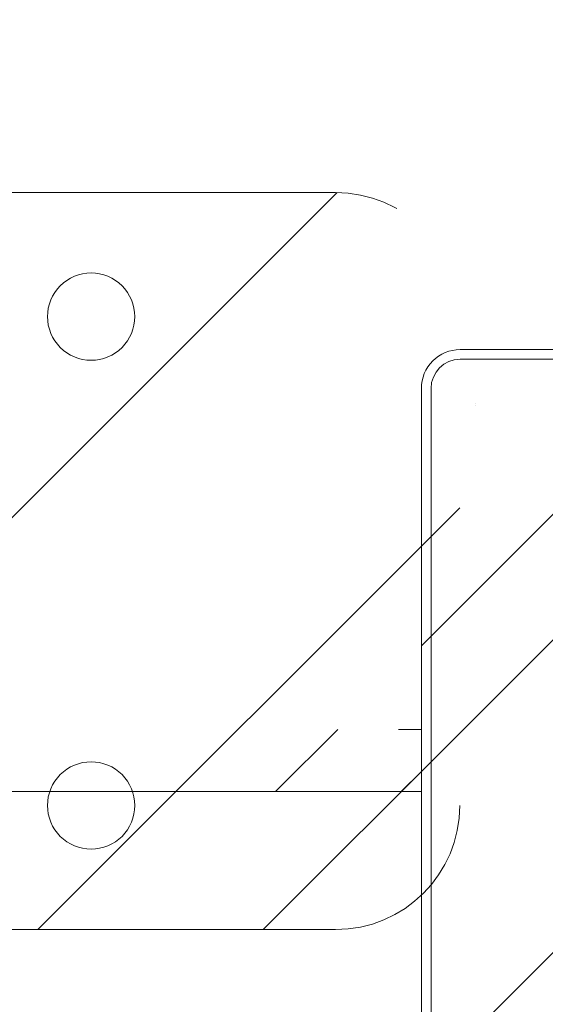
# Model space of a CAD drawing. Header units: inches. Extents: x -434 to -285, y -58 to 33.
# Tile 21 of 103: x -404.22 to -403.16, y -34.81 to -32.81. Entities that reach past the tile are written whole.
import ezdxf

# ---------------------------------------------------------------- set-up
doc = ezdxf.new("R2010")
doc.units = ezdxf.units.IN
doc.header["$LTSCALE"] = 32
doc.header["$MEASUREMENT"] = 0
doc.linetypes.add('Dash Style-1', pattern=[0.083328, 0.041656, -0.041672])
for name, color, linetype, lineweight in [('DashLineFill', 7, 'Dash Style-1', 13), ('Drawing', 7, 'Continuous', 18), ('None', 7, 'Continuous', 18), ('SolidLine', 7, 'Continuous', 15)]:
    doc.layers.add(name, color=color, linetype=linetype, lineweight=lineweight)
pattern_1 = [(45, (0, 0), (-1.61301565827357, 1.935715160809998), []), (45, (-1.0608, 1.0608), (-0.4723460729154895, 0.4167612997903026), [])]

# ---------------------------------------------------------------- blocks, each defined once
blk = doc.blocks.new('TiMotion_Handset (2D)')
at = {"layer": 'DashLineFill', "linetype": 'Continuous', "lineweight": 13}
h = blk.add_hatch(dxfattribs=at)
h.set_pattern_fill('Steel', color=253, style=0, pattern_type=2)
h.set_pattern_definition(pattern_1)
h.paths.add_polyline_path([(-0.5650679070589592, 2.440944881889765), (-0.5636889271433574, 2.443168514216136), (-0.5621892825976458, 2.445271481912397), (-0.5605689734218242, 2.447253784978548), (-0.5588279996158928, 2.449115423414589), (-0.5569663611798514, 2.45085639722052), (-0.5549840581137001, 2.452476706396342), (-0.5528810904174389, 2.453976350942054), (-0.5506574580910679, 2.455355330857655), (-0.5483514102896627, 2.456591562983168), (-0.5460011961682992, 2.457662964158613), (-0.543606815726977, 2.458569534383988), (-0.5411682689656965, 2.459311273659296), (-0.5386855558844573, 2.459888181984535), (-0.5361586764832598, 2.460300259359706), (-0.5335876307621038, 2.460547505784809), (-0.5309724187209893, 2.460629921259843), (0.4425815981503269, 2.460629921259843), (0.4451968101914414, 2.460547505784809), (0.4477678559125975, 2.460300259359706), (0.450294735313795, 2.459888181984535), (0.4527774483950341, 2.459311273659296), (0.4552159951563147, 2.458569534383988), (0.4576103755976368, 2.457662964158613), (0.4599605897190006, 2.456591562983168), (0.4622666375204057, 2.455355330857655), (0.4644902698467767, 2.453976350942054), (0.4665932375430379, 2.452476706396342), (0.4685755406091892, 2.45085639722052), (0.4704371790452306, 2.449115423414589), (0.472178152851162, 2.447253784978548), (0.4737984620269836, 2.445271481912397), (0.4752981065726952, 2.443168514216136), (0.4766770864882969, 2.440944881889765), (0.4779133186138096, 2.43863883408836), (0.478984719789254, 2.436288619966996), (0.47989129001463, 2.433894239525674), (0.4806330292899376, 2.431455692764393), (0.4812099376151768, 2.428972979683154), (0.4816220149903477, 2.426446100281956), (0.4818692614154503, 2.423875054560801), (0.4819516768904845, 2.421259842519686), (0.4819516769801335, 1.765582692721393), (0.4825163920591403, 1.763951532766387), (0.4830058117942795, 1.762300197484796), (0.4834199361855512, 1.760628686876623), (0.4837587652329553, 1.758937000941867), (0.4840222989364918, 1.757225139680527), (0.4842105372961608, 1.755493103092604), (0.4843234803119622, 1.753740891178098), (0.484361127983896, 1.751968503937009), (0.484361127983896, -1.751965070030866), (0.4842787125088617, -1.75458028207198), (0.4840314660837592, -1.757151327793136), (0.4836193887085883, -1.759678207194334), (0.483042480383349, -1.762160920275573), (0.4823007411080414, -1.764599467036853), (0.4813941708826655, -1.766993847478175), (0.4803227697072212, -1.769344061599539), (0.4790865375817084, -1.771650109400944), (0.4777075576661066, -1.773873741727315), (0.4762079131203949, -1.775976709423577), (0.4745876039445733, -1.777959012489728), (0.4728466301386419, -1.779820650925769), (0.4709849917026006, -1.781561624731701), (0.4690026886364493, -1.783181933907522), (0.4668997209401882, -1.784681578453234), (0.4646760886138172, -1.786060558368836), (0.4623700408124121, -1.787296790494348), (0.4600198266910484, -1.788368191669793), (0.4576254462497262, -1.789274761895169), (0.4551868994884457, -1.790016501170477), (0.4527041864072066, -1.790593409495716), (0.4501773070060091, -1.791005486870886), (0.447606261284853, -1.791252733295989), (0.4449910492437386, -1.791335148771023), (-1.79051826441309, -1.791335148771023), (-1.793133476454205, -1.791252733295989), (-1.795704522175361, -1.791005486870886), (-1.798231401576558, -1.790593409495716), (-1.800714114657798, -1.790016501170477), (-1.803152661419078, -1.789274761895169), (-1.8055470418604, -1.788368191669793), (-1.807897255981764, -1.787296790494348), (-1.810203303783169, -1.786060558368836), (-1.81242693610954, -1.784681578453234), (-1.814529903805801, -1.783181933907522), (-1.816512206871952, -1.781561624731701), (-1.818373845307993, -1.779820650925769), (-1.820114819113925, -1.777959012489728), (-1.821735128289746, -1.775976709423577), (-1.823234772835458, -1.773873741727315), (-1.82461375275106, -1.771650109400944), (-1.825849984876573, -1.769344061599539), (-1.826921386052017, -1.766993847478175), (-1.827827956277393, -1.764599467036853), (-1.828569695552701, -1.762160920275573), (-1.82914660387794, -1.759678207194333), (-1.829558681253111, -1.757151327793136), (-1.829805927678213, -1.75458028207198), (-1.829888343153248, -1.751965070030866), (-1.829888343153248, 1.751968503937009), (-1.829805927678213, 1.754583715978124), (-1.829558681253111, 1.75715476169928), (-1.82914660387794, 1.759681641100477), (-1.828569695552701, 1.762164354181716), (-1.827827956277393, 1.764602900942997), (-1.826921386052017, 1.766997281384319), (-1.825849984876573, 1.769347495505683), (-1.82461375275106, 1.771653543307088), (-1.823234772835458, 1.773877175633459), (-1.821735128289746, 1.77598014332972), (-1.820114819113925, 1.777962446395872), (-1.818373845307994, 1.779824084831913), (-1.816512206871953, 1.781565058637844), (-1.814529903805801, 1.783185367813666), (-1.81242693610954, 1.784685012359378), (-1.810203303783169, 1.786063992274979), (-1.807897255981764, 1.787300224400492), (-1.8055470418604, 1.788371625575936), (-1.803152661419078, 1.789278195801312), (-1.800714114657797, 1.79001993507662), (-1.798231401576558, 1.790596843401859), (-1.795704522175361, 1.79100892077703), (-1.793133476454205, 1.791256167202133), (-1.79051826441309, 1.791338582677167), (-0.5703424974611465, 1.791338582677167), (-0.5703424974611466, 2.421259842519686), (-0.5702600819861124, 2.423875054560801), (-0.5700128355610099, 2.426446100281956), (-0.569600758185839, 2.428972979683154), (-0.5690238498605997, 2.431455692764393), (-0.5682821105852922, 2.433894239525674), (-0.5673755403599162, 2.436288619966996), (-0.5663041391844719, 2.43863883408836)])
h = blk.add_hatch(dxfattribs=at)
h.set_pattern_fill('Steel', color=253, style=0, pattern_type=2)
h.set_pattern_definition(pattern_1)
h.paths.add_polyline_path([(-1.829834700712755, 1.020168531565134), (-1.829834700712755, 0.894184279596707), (-7.060011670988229, 0.894184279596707), (-7.060011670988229, 1.020168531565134)])
at = {"layer": 'DashLineFill', "flags": 128}
blk.add_lwpolyline([(-1.829834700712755, 1.020168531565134), (-1.829834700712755, 0.894184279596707), (-7.060011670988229, 0.894184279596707), (-7.060011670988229, 1.020168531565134)], close=True, dxfattribs=at)
at = {"layer": 'DashLineFill'}
blk.add_open_spline([(-0.5650679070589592, 2.440944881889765), (-0.559793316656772, 2.450080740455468), (-0.5415215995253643, 2.460629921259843), (-0.04419541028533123, 2.460629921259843), (0.4531307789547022, 2.460629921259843), (0.4714024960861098, 2.450080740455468), (0.4819516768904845, 2.431809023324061), (0.4819516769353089, 2.09342126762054), (0.4819516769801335, 1.765582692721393), (0.484361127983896, 1.759098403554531), (0.484361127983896, 1.716953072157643e-06), (0.484361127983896, -1.76251425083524), (0.473811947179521, -1.780785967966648), (0.4555402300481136, -1.791335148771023), (-0.672763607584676, -1.791335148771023), (-1.801067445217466, -1.791335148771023), (-1.819339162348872, -1.780785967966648), (-1.829888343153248, -1.76251425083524), (-1.829888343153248, 1.716953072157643e-06), (-1.829888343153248, 1.762517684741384), (-1.819339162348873, 1.780789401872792), (-1.801067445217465, 1.791338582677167), (-1.180430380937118, 1.791338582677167), (-0.5703424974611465, 1.791338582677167), (-0.5703424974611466, 2.106299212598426), (-0.5703424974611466, 2.431809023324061), (-0.5650679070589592, 2.440944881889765)], degree=2, knots=[0, 0, 0, 0.001659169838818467, 0.003318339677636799, 0.07987838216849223, 0.08153755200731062, 0.08319672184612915, 0.08485589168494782, 0.1364181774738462, 0.1364181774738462, 0.1375061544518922, 0.4048450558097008, 0.4064547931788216, 0.4080645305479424, 0.4096742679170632, 0.5802364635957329, 0.5818462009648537, 0.5834559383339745, 0.5850656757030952, 0.8524045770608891, 0.8540143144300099, 0.8556240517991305, 0.8572337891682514, 0.9503292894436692, 0.9503292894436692, 0.9983902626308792, 1, 1, 1], dxfattribs=at)
at = {"layer": 'SolidLine', "color": 253}
for p, q in [((-0.580838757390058, 1.791338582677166), (-1.751148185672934, 1.791338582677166)), ((-0.580838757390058, 1.771653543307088), (-1.751148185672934, 1.771653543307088)), ((-1.829888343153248, 1.712598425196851), (-1.829888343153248, -1.71259842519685)), ((-1.810203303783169, 1.712598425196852), (-1.810203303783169, -1.712598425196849)), ((-1.720278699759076, 1.681948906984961), (-1.720281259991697, 1.681936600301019)), ((-1.720744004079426, 1.67716535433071), (-1.720759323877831, 1.67716535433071))]:
    blk.add_line(p, q, dxfattribs=at)
for centre, radius, start, end in [((-1.751215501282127, 1.712665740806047), 0.07867287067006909, 89.95097546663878, 180.0490245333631), ((-1.751148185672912, 1.712598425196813), 0.05905511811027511, 90.00000000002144, 179.9999999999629)]:
    blk.add_arc(centre, radius, start, end, dxfattribs=at)
blk = doc.blocks.new('29D RUNOFF RETURN RIGHT (2D)')
at = {"layer": 'SolidLine', "color": 7}
blk.add_blockref('TiMotion_Handset (2D)', (14.26781943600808, -29.83267716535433), dxfattribs=at)
blk.add_blockref('TiMotion_Handset (2D)', (14.26781943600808, -29.83267716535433), dxfattribs=at)
blk = doc.blocks.new('Slate-LSVS-Leveler (2D)')
at = {"layer": 'DashLineFill', "linetype": 'Continuous', "lineweight": 13}
h = blk.add_hatch(dxfattribs=at)
h.set_pattern_fill('Steel', color=253, style=0, pattern_type=2)
h.set_pattern_definition(pattern_1)
edge = h.paths.add_edge_path()
edge.add_arc((-2.740157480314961, 0.4960629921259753), 0.2519685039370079, 90, 180, ccw=False)
edge.add_line((-2.740157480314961, 0.7480314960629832), (0.7716535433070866, 0.7480314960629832))
edge.add_arc((0.7716535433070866, 0.4960629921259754), 0.2519685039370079, 0, 90, ccw=False)
edge.add_line((1.023622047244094, 0.4960629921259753), (1.023622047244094, -0.4960629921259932))
edge.add_arc((0.7716535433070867, -0.4960629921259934), 0.2519685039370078, -90, 1.1368683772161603e-13, ccw=False)
edge.add_line((0.7716535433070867, -0.7480314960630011), (-2.740157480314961, -0.7480314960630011))
edge.add_arc((-2.740157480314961, -0.4960629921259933), 0.2519685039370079, 180, 270, ccw=False)
edge.add_line((-2.992125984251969, -0.4960629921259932), (-2.992125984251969, 0.4960629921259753))
at = {"layer": 'DashLineFill', "flags": 128}
blk.add_lwpolyline([(-2.992125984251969, 0.4960629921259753, -0.414213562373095), (-2.740157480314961, 0.7480314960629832), (0.7716535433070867, 0.7480314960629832, -0.4142135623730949), (1.023622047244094, 0.4960629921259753), (1.023622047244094, -0.4960629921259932, -0.4142135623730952), (0.7716535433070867, -0.7480314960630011), (-2.740157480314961, -0.7480314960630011, -0.414213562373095), (-2.992125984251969, -0.4960629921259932)], format="xyb", close=True, dxfattribs=at)
at = {"layer": 'SolidLine', "flags": 128}
for points in [[(-2.244094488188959, 0.584645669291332), (-2.235411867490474, 0.5842191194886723), (-2.226812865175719, 0.5829435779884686), (-2.218380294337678, 0.5808313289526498), (-2.210195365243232, 0.5779027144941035), (-2.2023369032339, 0.5741859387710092), (-2.194880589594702, 0.5697167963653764), (-2.187898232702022, 0.5645383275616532), (-2.181457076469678, 0.5587004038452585), (-2.175619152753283, 0.5522592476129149), (-2.17044068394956, 0.5452768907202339), (-2.165971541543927, 0.5378205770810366), (-2.162254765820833, 0.5299621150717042), (-2.159326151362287, 0.5217771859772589), (-2.157213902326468, 0.5133446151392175), (-2.155938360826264, 0.5047456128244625), (-2.155511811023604, 0.4960629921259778), (-2.155938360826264, 0.487380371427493), (-2.157213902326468, 0.4787813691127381), (-2.159326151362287, 0.4703487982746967), (-2.162254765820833, 0.4621638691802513), (-2.165971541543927, 0.4543054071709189), (-2.17044068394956, 0.4468490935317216), (-2.175619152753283, 0.4398667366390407), (-2.181457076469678, 0.433425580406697), (-2.187898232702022, 0.4275876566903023), (-2.194880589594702, 0.4224091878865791), (-2.2023369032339, 0.4179400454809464), (-2.210195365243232, 0.414223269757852), (-2.218380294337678, 0.4112946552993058), (-2.226812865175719, 0.4091824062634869), (-2.235411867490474, 0.4079068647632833), (-2.244094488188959, 0.4074803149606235), (-2.252777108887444, 0.4079068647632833), (-2.261376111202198, 0.4091824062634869), (-2.26980868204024, 0.4112946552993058), (-2.277993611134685, 0.414223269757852), (-2.285852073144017, 0.4179400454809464), (-2.293308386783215, 0.4224091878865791), (-2.300290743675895, 0.4275876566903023), (-2.306731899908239, 0.433425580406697), (-2.312569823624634, 0.4398667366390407), (-2.317748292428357, 0.4468490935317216), (-2.32221743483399, 0.4543054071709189), (-2.325934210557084, 0.4621638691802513), (-2.32886282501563, 0.4703487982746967), (-2.330975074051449, 0.4787813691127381), (-2.332250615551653, 0.487380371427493), (-2.332677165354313, 0.4960629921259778), (-2.332250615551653, 0.5047456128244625), (-2.330975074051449, 0.5133446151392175), (-2.32886282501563, 0.5217771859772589), (-2.325934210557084, 0.5299621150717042), (-2.32221743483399, 0.5378205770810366), (-2.317748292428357, 0.5452768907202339), (-2.312569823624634, 0.5522592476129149), (-2.306731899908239, 0.5587004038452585), (-2.300290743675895, 0.5645383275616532), (-2.293308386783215, 0.5697167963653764), (-2.285852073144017, 0.5741859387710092), (-2.277993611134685, 0.5779027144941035), (-2.26980868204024, 0.5808313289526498), (-2.261376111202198, 0.5829435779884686), (-2.252777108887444, 0.5842191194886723)], [(-2.244094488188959, -0.4074803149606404), (-2.235411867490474, -0.4079068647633), (-2.226812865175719, -0.4091824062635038), (-2.218380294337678, -0.4112946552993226), (-2.210195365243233, -0.4142232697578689), (-2.2023369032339, -0.4179400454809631), (-2.194880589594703, -0.4224091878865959), (-2.187898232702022, -0.427587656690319), (-2.181457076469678, -0.4334255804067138), (-2.175619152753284, -0.4398667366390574), (-2.17044068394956, -0.4468490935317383), (-2.165971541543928, -0.4543054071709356), (-2.162254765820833, -0.4621638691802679), (-2.159326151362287, -0.4703487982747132), (-2.157213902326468, -0.4787813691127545), (-2.155938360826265, -0.4873803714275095), (-2.155511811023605, -0.4960629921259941), (-2.155938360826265, -0.5047456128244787), (-2.157213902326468, -0.5133446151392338), (-2.159326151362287, -0.5217771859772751), (-2.162254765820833, -0.5299621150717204), (-2.165971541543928, -0.5378205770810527), (-2.17044068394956, -0.54527689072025), (-2.175619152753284, -0.5522592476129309), (-2.181457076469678, -0.5587004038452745), (-2.187898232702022, -0.5645383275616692), (-2.194880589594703, -0.5697167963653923), (-2.2023369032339, -0.5741859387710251), (-2.210195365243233, -0.5779027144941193), (-2.218380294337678, -0.5808313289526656), (-2.226812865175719, -0.5829435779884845), (-2.235411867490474, -0.5842191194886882), (-2.244094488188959, -0.5846456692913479), (-2.252777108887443, -0.5842191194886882), (-2.261376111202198, -0.5829435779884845), (-2.26980868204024, -0.5808313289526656), (-2.277993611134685, -0.5779027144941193), (-2.285852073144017, -0.5741859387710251), (-2.293308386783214, -0.5697167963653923), (-2.300290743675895, -0.5645383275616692), (-2.306731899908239, -0.5587004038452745), (-2.312569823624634, -0.5522592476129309), (-2.317748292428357, -0.54527689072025), (-2.322217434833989, -0.5378205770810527), (-2.325934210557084, -0.5299621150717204), (-2.32886282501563, -0.5217771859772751), (-2.330975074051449, -0.5133446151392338), (-2.332250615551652, -0.5047456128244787), (-2.332677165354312, -0.4960629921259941), (-2.332250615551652, -0.4873803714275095), (-2.330975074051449, -0.4787813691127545), (-2.32886282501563, -0.4703487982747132), (-2.325934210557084, -0.4621638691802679), (-2.322217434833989, -0.4543054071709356), (-2.317748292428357, -0.4468490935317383), (-2.312569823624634, -0.4398667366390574), (-2.306731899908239, -0.4334255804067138), (-2.300290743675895, -0.427587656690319), (-2.293308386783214, -0.4224091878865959), (-2.285852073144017, -0.4179400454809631), (-2.277993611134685, -0.4142232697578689), (-2.26980868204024, -0.4112946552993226), (-2.261376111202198, -0.4091824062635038), (-2.252777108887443, -0.4079068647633)]]:
    blk.add_lwpolyline(points, close=True, dxfattribs=at)
blk = doc.blocks.new('30W 7.5D LEG SURROUND (2D)')
at = {"layer": 'None', "color": 7, "rotation": 180}
blk.add_blockref('Slate-LSVS-Leveler (2D)', (10.23622047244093, -5.154527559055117), dxfattribs=at)
blk.add_blockref('Slate-LSVS-Leveler (2D)', (10.23622047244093, -5.154527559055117), dxfattribs=at)

msp = doc.modelspace()

# ---------------------------------------------------------------- block references
at = {"layer": 'Drawing', "color": 7}
msp.add_blockref('29D RUNOFF RETURN RIGHT (2D)', (-415.8465595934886, -5.442913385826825), dxfattribs=at)

# ---------------------------------------------------------------- next in the draw order: block references
msp.add_blockref('30W 7.5D LEG SURROUND (2D)', (-416.5590551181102, -28.75885826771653), dxfattribs=at)

doc.saveas('drawing.dxf')
